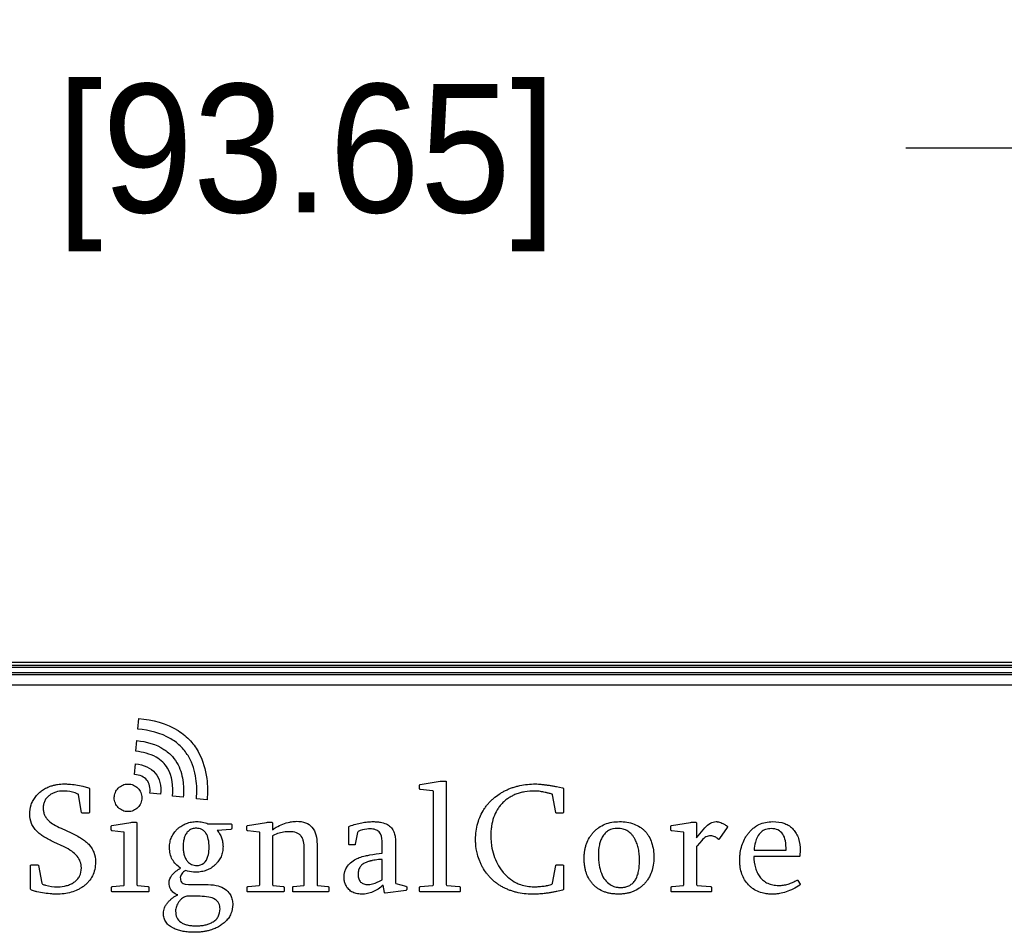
# Model space of a CAD drawing. Header units: inches. Extents: x 0 to 22, y 0 to 17.
# Tile 16 of 106: x 8.9 to 9.9, y 7.1 to 8. Entities that reach past the tile are written whole.
import ezdxf

# ---------------------------------------------------------------- set-up
doc = ezdxf.new("R2010")
doc.units = ezdxf.units.IN
doc.header["$LTSCALE"] = 1.21
doc.header["$MEASUREMENT"] = 0
doc.layers.get('0').update_dxf_attribs({"linetype": 'CONTINUOUS'})
doc.layers.add('LAYER_1', color=7, linetype='CONTINUOUS')
doc.styles.get("Standard").update_dxf_attribs({"font": 'txt', "width": 0.95})
doc.dimstyles.new('DIMSTYLE_1', dxfattribs={"dimtxt": 0.125, "dimasz": 0.1875, "dimexe": 0.125, "dimexo": 0.0625, "dimgap": 0.0625, "dimtad": 0, "dimtih": 1, "dimtoh": 1, "dimdec": 3, "dimzin": 4, "dimdsep": 46, "dimtxsty": 'STANDARD', "dimblk": '_FILLED', "dimblk1": '_FILLED', "dimblk2": '_FILLED', "dimcen": 0.09, "dimadec": 3, "dimazin": 1, "dimtp": 0.001, "dimtm": 0.001, "dimtfac": 1, "dimtdec": 3, "dimtofl": 0, "dimtmove": 0, "dimatfit": 3, "dimldrblk": '_FILLED', "dimfxl": 1, "dimtolj": 1, "dimtzin": 4, "dimarcsym": 0})

# ---------------------------------------------------------------- blocks, each defined once
blk = doc.blocks.new('_FILLED')
at = {"color": 0, "linetype": 'BYBLOCK'}
blk.add_solid([(0, 0), (-1, 0.1667), (-1, -0.1667)], dxfattribs=at)
blk = doc.blocks.new('*D6')
at = {"color": 2, "linetype": 'CONTINUOUS'}
for p, q in [((7.0868, 7.28642), (7.0868, 8.01892)), ((10.7738, 7.28642), (10.7738, 8.01892)), ((7.0868, 7.89392), (8.0928, 7.89392)), ((10.7738, 7.89392), (9.7678, 7.89392))]:
    blk.add_line(p, q, dxfattribs=at)
at = {"color": 2, "linetype": 'CONTINUOUS', "xscale": 0.1875, "yscale": 0.1875, "zscale": 0.1875, "rotation": 180}
blk.add_blockref('_FILLED', (7.0868, 7.89392), dxfattribs=at)
at = {"color": 2, "linetype": 'CONTINUOUS', "xscale": 0.1875, "yscale": 0.1875, "zscale": 0.1875}
blk.add_blockref('_FILLED', (10.7738, 7.89392), dxfattribs=at)
at = {"color": 2, "linetype": 'CONTINUOUS', "insert": (8.9303, 7.95642), "char_height": 0.125, "width": 1.55, "attachment_point": 2, "line_spacing_factor": 0.9}
blk.add_mtext('3.687{\\ftxt.shx;\\W1.000000;\\H0.125000; }[93.65]', dxfattribs=at)

msp = doc.modelspace()

# ---------------------------------------------------------------- linework, layer by layer
at = {"color": 7, "linetype": 'CONTINUOUS'}
for p, q in [((7.0868, 7.39092), (10.7738, 7.39092)), ((7.0898, 7.39392), (10.7708, 7.39392)), ((7.0918, 7.38892), (10.7688, 7.38892)), ((7.0868, 7.38392), (10.7738, 7.38392)), ((10.7638, 7.38142), (7.0968, 7.38142)), ((10.7488, 7.37142), (7.1118, 7.37142))]:
    msp.add_line(p, q, dxfattribs=at)
at = {"layer": 'LAYER_1', "color": 7, "linetype": 'CONTINUOUS'}
for p, q in [((10.7488, 7.37142), (7.1118, 7.37142)), ((9.02057, 7.32875), (9.02154, 7.33918)), ((9.01867, 7.30717), (9.01973, 7.31759)), ((9.01737, 7.28463), (9.01837, 7.29498)), ((8.96721, 7.2733), (8.97277, 7.27178)), ((8.9735, 7.27101), (8.9735, 7.24787)), ((9.29482, 7.27071), (9.29482, 7.27422)), ((9.29539, 7.27496), (9.31473, 7.27801)), ((9.31473, 7.27801), (9.31544, 7.27817)), ((9.31544, 7.27817), (9.31994, 7.27817)), ((9.32067, 7.27741), (9.32067, 7.17749)), ((9.42785, 7.27289), (9.43379, 7.27178)), ((9.43468, 7.27101), (9.43468, 7.24787)), ((8.96599, 7.24773), (8.96295, 7.26491)), ((9.04278, 7.26549), (9.03237, 7.26648)), ((9.06476, 7.26263), (9.05434, 7.2637)), ((9.08801, 7.26006), (9.07762, 7.26095)), ((9.30743, 7.2687), (9.29558, 7.26996)), ((9.30822, 7.17749), (9.30822, 7.26796)), ((9.42723, 7.24773), (9.42411, 7.26491)), ((8.97277, 7.24711), (8.96678, 7.24711)), ((9.42736, 7.24729), (9.42723, 7.24773)), ((9.42801, 7.24711), (9.42736, 7.24729)), ((9.43379, 7.24711), (9.42801, 7.24711)), ((8.94597, 7.23229), (8.95587, 7.22773)), ((8.99482, 7.23066), (8.99482, 7.23416)), ((8.99542, 7.23489), (9.01381, 7.23798)), ((9.01381, 7.23798), (9.01471, 7.23813)), ((9.01471, 7.23813), (9.01902, 7.23813)), ((9.01978, 7.23736), (9.01978, 7.17749)), ((9.0889, 7.23661), (9.1112, 7.23661)), ((9.11193, 7.23587), (9.11193, 7.23196)), ((9.12674, 7.23066), (9.12674, 7.23416)), ((9.12731, 7.23489), (9.14566, 7.23798)), ((9.14566, 7.23798), (9.14664, 7.23813)), ((9.14664, 7.23813), (9.15093, 7.23813)), ((9.15166, 7.23736), (9.15166, 7.23075)), ((9.22597, 7.21676), (9.22597, 7.2337)), ((9.53923, 7.23066), (9.53923, 7.23416)), ((9.53991, 7.23489), (9.55817, 7.23798)), ((9.55817, 7.23798), (9.55914, 7.23813)), ((9.55914, 7.23813), (9.56346, 7.23813)), ((9.56413, 7.23736), (9.56413, 7.22317)), ((9.56413, 7.22317), (9.57233, 7.23264)), ((9.59411, 7.23295), (9.58662, 7.22221)), ((9.00665, 7.22861), (8.99558, 7.2299)), ((9.00738, 7.17749), (9.00738, 7.22789)), ((9.1112, 7.23124), (9.09772, 7.23022)), ((9.13853, 7.22861), (9.12756, 7.2299)), ((9.13927, 7.17749), (9.13927, 7.22789)), ((9.1524, 7.22542), (9.15166, 7.2248)), ((9.15166, 7.2248), (9.15166, 7.17749)), ((9.23439, 7.22804), (9.23221, 7.21676)), ((9.55109, 7.22861), (9.54005, 7.2299)), ((9.55174, 7.17749), (9.55174, 7.22789)), ((8.94901, 7.21415), (8.93894, 7.21886)), ((9.19495, 7.21691), (9.19495, 7.17749)), ((9.23146, 7.21612), (9.22668, 7.21612)), ((9.25832, 7.20802), (9.25832, 7.21983)), ((9.27118, 7.22087), (9.27118, 7.17963)), ((9.56413, 7.21368), (9.56413, 7.17749)), ((9.56921, 7.22057), (9.56476, 7.21535)), ((9.1825, 7.17749), (9.1825, 7.21244)), ((9.66393, 7.20493), (9.61991, 7.20493)), ((9.6201, 7.2109), (9.65124, 7.2109)), ((9.66502, 7.21065), (9.66472, 7.20573)), ((8.91632, 7.17296), (8.91632, 7.19596)), ((8.91705, 7.1967), (8.92335, 7.1967)), ((8.92408, 7.1961), (8.92717, 7.17887)), ((9.25832, 7.18263), (9.25832, 7.20207)), ((9.42411, 7.17887), (9.42723, 7.1961)), ((9.42723, 7.1961), (9.42736, 7.19648)), ((9.42736, 7.19648), (9.42801, 7.1967)), ((9.42801, 7.1967), (9.43379, 7.1967)), ((9.43468, 7.19596), (9.43468, 7.17296)), ((8.92717, 7.17887), (8.92747, 7.17851)), ((8.92747, 7.17851), (8.92779, 7.17803)), ((8.99515, 7.1711), (8.99515, 7.17486)), ((8.99596, 7.17565), (9.00665, 7.1767)), ((9.02051, 7.1767), (9.03044, 7.17565)), ((9.03126, 7.17486), (9.03126, 7.1711)), ((9.06658, 7.17798), (9.07005, 7.17775)), ((9.07005, 7.17775), (9.08193, 7.17775)), ((9.12707, 7.1711), (9.12707, 7.17486)), ((9.12785, 7.17565), (9.13853, 7.1767)), ((9.1524, 7.1767), (9.16202, 7.17565)), ((9.16288, 7.17486), (9.16288, 7.1711)), ((9.17137, 7.1711), (9.17137, 7.17486)), ((9.17215, 7.17565), (9.18182, 7.1767)), ((9.19563, 7.1767), (9.20559, 7.17565)), ((9.20633, 7.17486), (9.20633, 7.1711)), ((9.25165, 7.17901), (9.2576, 7.18175)), ((9.26064, 7.16992), (9.2593, 7.17704)), ((9.27176, 7.17871), (9.28136, 7.17598)), ((9.28136, 7.17598), (9.28222, 7.17521)), ((9.28222, 7.17521), (9.28222, 7.17265)), ((9.29482, 7.1711), (9.29482, 7.17486)), ((9.29558, 7.17565), (9.30743, 7.1767)), ((9.3213, 7.1767), (9.33348, 7.17565)), ((9.33418, 7.17486), (9.33418, 7.1711)), ((9.53956, 7.1711), (9.53956, 7.17486)), ((9.5404, 7.17565), (9.55109, 7.1767)), ((9.56495, 7.1767), (9.57791, 7.17565)), ((9.57867, 7.17486), (9.57867, 7.1711)), ((9.66193, 7.1819), (9.66247, 7.18209)), ((9.66247, 7.18209), (9.66288, 7.1816)), ((9.66288, 7.1816), (9.66502, 7.17787)), ((9.03044, 7.17033), (8.99596, 7.17033)), ((9.0812, 7.16612), (9.06837, 7.16612)), ((9.16202, 7.17033), (9.12785, 7.17033)), ((9.20559, 7.17033), (9.17215, 7.17033)), ((9.28153, 7.17189), (9.26132, 7.16915)), ((9.33348, 7.17033), (9.29558, 7.17033)), ((9.57791, 7.17033), (9.5404, 7.17033)), ((9.11266, 7.16151), (9.11299, 7.15822))]:
    msp.add_line(p, q, dxfattribs=at)
msp.add_arc((9.66021, 7.20796), 0.04023, 164.49464, 175.80733, dxfattribs=at)
for points, knots in [([(9.02154, 7.33918), (9.03488, 7.33795), (9.05394, 7.33318), (9.07214, 7.31804), (9.08287, 7.30258), (9.08847, 7.28256), (9.0886, 7.26694), (9.08801, 7.26006)], [0, 0, 0, 0, 0.344087, 0.478644, 0.600988, 0.822652, 1, 1, 1, 1]), ([(9.07762, 7.26095), (9.07818, 7.26748), (9.07809, 7.28154), (9.07272, 7.29916), (9.06315, 7.31189), (9.04753, 7.32397), (9.03168, 7.32773), (9.02057, 7.32875)], [0, 0, 0, 0, 0.196045, 0.416838, 0.535854, 0.6666, 1, 1, 1, 1]), ([(9.01973, 7.31759), (9.02889, 7.31663), (9.04195, 7.31318), (9.05435, 7.30261), (9.06159, 7.29189), (9.06528, 7.27808), (9.06524, 7.26734), (9.06476, 7.26263)], [0, 0, 0, 0, 0.344138, 0.478755, 0.60115, 0.822815, 1, 1, 1, 1]), ([(9.05434, 7.2637), (9.05527, 7.27286), (9.05403, 7.28574), (9.0449, 7.29706), (9.0351, 7.30419), (9.02545, 7.30646), (9.01867, 7.30717)], [0, 0, 0, 0, 0.434393, 0.550761, 0.678134, 1, 1, 1, 1]), ([(9.01837, 7.29498), (9.0222, 7.2946), (9.02939, 7.29295), (9.03816, 7.28645), (9.0429, 7.27664), (9.04315, 7.2693), (9.04278, 7.26549)], [0, 0, 0, 0, 0.267855, 0.501094, 0.733725, 1, 1, 1, 1]), ([(9.03237, 7.26648), (9.03261, 7.2689), (9.03259, 7.27343), (9.02983, 7.27959), (9.02428, 7.28346), (9.01981, 7.28438), (9.01737, 7.28463)], [0, 0, 0, 0, 0.271836, 0.498007, 0.725369, 1, 1, 1, 1]), ([(8.91542, 7.24611), (8.91542, 7.24917), (8.91614, 7.25381), (8.91865, 7.25942), (8.9212, 7.26326), (8.92434, 7.26663), (8.92793, 7.2695), (8.93198, 7.27183), (8.93587, 7.2734), (8.93944, 7.27438), (8.94362, 7.2752), (8.94685, 7.27544), (8.94901, 7.27544)], [0, 0, 0, 0, 0.185204, 0.276261, 0.369751, 0.46183, 0.553254, 0.646232, 0.742863, 0.805833, 0.869494, 1, 1, 1, 1]), ([(8.94901, 7.27544), (8.9505, 7.27544), (8.95662, 7.27525), (8.9627, 7.27432), (8.96721, 7.2733)], [0, 0, 0, 0, 0.244084, 1, 1, 1, 1]), ([(8.97277, 7.27178), (8.97288, 7.27175), (8.97324, 7.27166), (8.9735, 7.27127), (8.9735, 7.27101)], [0, 0, 0, 0, 0.304853, 1, 1, 1, 1]), ([(8.99771, 7.26249), (8.99774, 7.26322), (8.99793, 7.26482), (8.99892, 7.268), (9.0014, 7.27167), (9.00506, 7.27414), (9.00841, 7.27518), (9.01111, 7.27545), (9.0138, 7.27518), (9.01718, 7.27414), (9.02085, 7.27167), (9.02333, 7.26801), (9.02438, 7.26464), (9.02456, 7.26286), (9.02456, 7.26195)], [0, 0, 0, 0, 0.052419, 0.116017, 0.240095, 0.364083, 0.427553, 0.492874, 0.558625, 0.622405, 0.746715, 0.870873, 0.934476, 1, 1, 1, 1]), ([(9.29482, 7.27422), (9.29486, 7.27433), (9.29497, 7.2746), (9.29519, 7.27496), (9.29539, 7.27496)], [0, 0, 0, 0, 0.362152, 1, 1, 1, 1]), ([(9.29558, 7.26996), (9.29538, 7.26996), (9.29493, 7.27006), (9.29482, 7.27051), (9.29482, 7.27071)], [0, 0, 0, 0, 0.49907, 1, 1, 1, 1]), ([(9.31994, 7.27817), (9.32013, 7.27817), (9.32056, 7.27805), (9.32067, 7.27761), (9.32067, 7.27741)], [0, 0, 0, 0, 0.479807, 1, 1, 1, 1]), ([(9.34918, 7.22145), (9.34918, 7.2268), (9.35022, 7.23471), (9.35376, 7.24436), (9.35666, 7.24975), (9.35942, 7.25367), (9.36165, 7.25643), (9.36407, 7.25902), (9.36754, 7.26217), (9.37128, 7.26502), (9.37528, 7.26746), (9.37838, 7.26916), (9.38167, 7.27059), (9.38507, 7.27187), (9.38861, 7.27296), (9.3935, 7.27415), (9.39977, 7.27519), (9.40487, 7.27544), (9.40742, 7.27544)], [0, 0, 0, 0, 0.180583, 0.264444, 0.345785, 0.38607, 0.425926, 0.465583, 0.505299, 0.58412, 0.623673, 0.66332, 0.703356, 0.744285, 0.785965, 0.828267, 0.913832, 1, 1, 1, 1]), ([(9.40742, 7.27544), (9.40841, 7.27544), (9.40995, 7.27539), (9.41204, 7.27523), (9.41372, 7.27501), (9.41546, 7.27484), (9.41783, 7.27454), (9.42079, 7.27412), (9.42433, 7.27353), (9.42667, 7.27311), (9.42785, 7.27289)], [0, 0, 0, 0, 0.144221, 0.223211, 0.304944, 0.391555, 0.477557, 0.652759, 0.826172, 1, 1, 1, 1]), ([(9.43379, 7.27178), (9.43392, 7.27176), (9.43432, 7.27167), (9.43468, 7.27129), (9.43468, 7.27101)], [0, 0, 0, 0, 0.330047, 1, 1, 1, 1]), ([(8.94811, 7.26853), (8.94565, 7.26853), (8.94198, 7.26808), (8.93808, 7.2665), (8.93608, 7.26536), (8.93463, 7.26434), (8.93324, 7.26319), (8.93159, 7.26148), (8.92996, 7.25904), (8.92901, 7.25627), (8.92864, 7.25392), (8.92855, 7.25208), (8.92863, 7.25026), (8.92897, 7.24794), (8.92982, 7.24516), (8.93156, 7.24211), (8.93313, 7.24034), (8.93401, 7.23952)], [0, 0, 0, 0, 0.173604, 0.2548, 0.295032, 0.335434, 0.379413, 0.421546, 0.502502, 0.583574, 0.625832, 0.669954, 0.712707, 0.754125, 0.834611, 0.915302, 1, 1, 1, 1]), ([(8.96227, 7.26564), (8.959, 7.26711), (8.95419, 7.26832), (8.94936, 7.26853), (8.94811, 7.26853)], [0, 0, 0, 0, 0.742108, 1, 1, 1, 1]), ([(8.96295, 7.26491), (8.96295, 7.26514), (8.96267, 7.26544), (8.96237, 7.26559), (8.96227, 7.26564)], [0, 0, 0, 0, 0.677869, 1, 1, 1, 1]), ([(9.02456, 7.26195), (9.02456, 7.26104), (9.02438, 7.25926), (9.02333, 7.25589), (9.02085, 7.25222), (9.01718, 7.24973), (9.01381, 7.24868), (9.01111, 7.2484), (9.00841, 7.24868), (9.00506, 7.24973), (9.0014, 7.25222), (8.99893, 7.2559), (8.99788, 7.25926), (8.99768, 7.26123), (8.9977, 7.26231), (8.99771, 7.26249)], [0, 0, 0, 0, 0.063645, 0.125583, 0.246745, 0.368026, 0.430165, 0.494179, 0.557775, 0.619613, 0.740581, 0.861665, 0.923598, 0.987243, 1, 1, 1, 1]), ([(9.30822, 7.26796), (9.30822, 7.26816), (9.30811, 7.26862), (9.30764, 7.2687), (9.30743, 7.2687)], [0, 0, 0, 0, 0.486729, 1, 1, 1, 1]), ([(9.40672, 7.26853), (9.40347, 7.26853), (9.39871, 7.26819), (9.39265, 7.26686), (9.3885, 7.26554), (9.38469, 7.26376), (9.38116, 7.26171), (9.37796, 7.25933), (9.37511, 7.25657), (9.3725, 7.25358), (9.36948, 7.24908), (9.36776, 7.24535), (9.36681, 7.24277)], [0, 0, 0, 0, 0.191149, 0.279494, 0.364788, 0.447148, 0.526822, 0.60463, 0.681548, 0.759787, 0.83817, 1, 1, 1, 1]), ([(9.42351, 7.26564), (9.42298, 7.26575), (9.42184, 7.26602), (9.42033, 7.26634), (9.419, 7.2667), (9.41754, 7.26706), (9.41572, 7.26751), (9.41346, 7.26791), (9.41047, 7.26842), (9.40819, 7.26853), (9.40672, 7.26853)], [0, 0, 0, 0, 0.095205, 0.205139, 0.271378, 0.337126, 0.468401, 0.601292, 0.740722, 1, 1, 1, 1]), ([(9.42411, 7.26491), (9.42411, 7.26513), (9.42387, 7.26543), (9.4236, 7.26559), (9.42351, 7.26564)], [0, 0, 0, 0, 0.691208, 1, 1, 1, 1]), ([(8.93894, 7.21886), (8.93563, 7.22039), (8.93101, 7.22279), (8.92564, 7.22651), (8.92224, 7.22946), (8.91932, 7.23291), (8.9163, 7.23837), (8.91542, 7.24305), (8.91542, 7.24611)], [0, 0, 0, 0, 0.286656, 0.406783, 0.512735, 0.639181, 0.759603, 1, 1, 1, 1]), ([(8.96678, 7.24711), (8.96657, 7.24711), (8.96615, 7.24716), (8.96599, 7.24757), (8.96599, 7.24773)], [0, 0, 0, 0, 0.548681, 1, 1, 1, 1]), ([(8.9735, 7.24787), (8.9735, 7.24767), (8.97341, 7.24722), (8.97296, 7.24711), (8.97277, 7.24711)], [0, 0, 0, 0, 0.506358, 1, 1, 1, 1]), ([(9.36681, 7.24277), (9.36586, 7.24003), (9.36482, 7.23572), (9.36415, 7.22978), (9.36399, 7.22504), (9.36416, 7.22018), (9.36485, 7.21375), (9.36597, 7.20903), (9.367, 7.20601)], [0, 0, 0, 0, 0.232712, 0.354175, 0.480186, 0.613295, 0.743872, 1, 1, 1, 1]), ([(9.43468, 7.24787), (9.43468, 7.24767), (9.43452, 7.24718), (9.43402, 7.24711), (9.43379, 7.24711)], [0, 0, 0, 0, 0.466485, 1, 1, 1, 1]), ([(8.93401, 7.23952), (8.93546, 7.23816), (8.93935, 7.2355), (8.94353, 7.2334), (8.94597, 7.23229)], [0, 0, 0, 0, 0.426026, 1, 1, 1, 1]), ([(8.99482, 7.23416), (8.99482, 7.23435), (8.99487, 7.23475), (8.99526, 7.23489), (8.99542, 7.23489)], [0, 0, 0, 0, 0.54781, 1, 1, 1, 1]), ([(9.01902, 7.23813), (9.01922, 7.23813), (9.01968, 7.23802), (9.01978, 7.23756), (9.01978, 7.23736)], [0, 0, 0, 0, 0.503596, 1, 1, 1, 1]), ([(9.06226, 7.19362), (9.06055, 7.1947), (9.05742, 7.19715), (9.0539, 7.20193), (9.05222, 7.20654), (9.05157, 7.21051), (9.05142, 7.2135), (9.05154, 7.21632), (9.05203, 7.21971), (9.05326, 7.22373), (9.05535, 7.22736), (9.05748, 7.22997), (9.0593, 7.23179), (9.06128, 7.23343), (9.06405, 7.23532), (9.06782, 7.23718), (9.07191, 7.23827), (9.07533, 7.2387), (9.07806, 7.23881), (9.08084, 7.23869), (9.08454, 7.23815), (9.08721, 7.23733), (9.0889, 7.23661)], [0, 0, 0, 0, 0.080196, 0.155647, 0.231975, 0.272266, 0.314714, 0.350046, 0.384157, 0.449988, 0.515264, 0.5487, 0.583118, 0.617057, 0.650327, 0.715956, 0.782499, 0.816893, 0.85238, 0.890328, 0.927207, 1, 1, 1, 1]), ([(9.08996, 7.21357), (9.08996, 7.21631), (9.08964, 7.22117), (9.08768, 7.22673), (9.08515, 7.22972), (9.08291, 7.23124), (9.08076, 7.23196), (9.07889, 7.23224), (9.07721, 7.23232), (9.07537, 7.2322), (9.07345, 7.23176), (9.0717, 7.23102), (9.06958, 7.22962), (9.06786, 7.22757), (9.06657, 7.2251), (9.06581, 7.2231), (9.06532, 7.22104), (9.06498, 7.21899), (9.06477, 7.21678), (9.06473, 7.21524), (9.06473, 7.21445)], [0, 0, 0, 0, 0.163966, 0.289672, 0.343576, 0.395538, 0.449263, 0.477912, 0.508201, 0.549535, 0.588256, 0.625422, 0.662231, 0.739345, 0.782061, 0.828585, 0.867084, 0.908346, 0.952587, 1, 1, 1, 1]), ([(9.1112, 7.23661), (9.11139, 7.23661), (9.11184, 7.23651), (9.11193, 7.23606), (9.11193, 7.23587)], [0, 0, 0, 0, 0.498175, 1, 1, 1, 1]), ([(9.12674, 7.23416), (9.12674, 7.23435), (9.12677, 7.23475), (9.12716, 7.23489), (9.12731, 7.23489)], [0, 0, 0, 0, 0.552911, 1, 1, 1, 1]), ([(9.15093, 7.23813), (9.15112, 7.23813), (9.15157, 7.23801), (9.15166, 7.23756), (9.15166, 7.23736)], [0, 0, 0, 0, 0.494687, 1, 1, 1, 1]), ([(9.15166, 7.23075), (9.15281, 7.23167), (9.15791, 7.23524), (9.1639, 7.23741), (9.16853, 7.23838)], [0, 0, 0, 0, 0.237398, 1, 1, 1, 1]), ([(9.16853, 7.23838), (9.16905, 7.2385), (9.17126, 7.23894), (9.17352, 7.23907), (9.17523, 7.23907)], [0, 0, 0, 0, 0.237856, 1, 1, 1, 1]), ([(9.17523, 7.23907), (9.17814, 7.23907), (9.18364, 7.23846), (9.19342, 7.23205), (9.19495, 7.22269), (9.19495, 7.21691)], [0, 0, 0, 0, 0.260572, 0.482396, 1, 1, 1, 1]), ([(9.22597, 7.2337), (9.22597, 7.23393), (9.22625, 7.23426), (9.22657, 7.23439), (9.22668, 7.23443)], [0, 0, 0, 0, 0.666459, 1, 1, 1, 1]), ([(9.22668, 7.23443), (9.22864, 7.23513), (9.23253, 7.23638), (9.23836, 7.23775), (9.24313, 7.23845), (9.24685, 7.23872), (9.24991, 7.2388), (9.25316, 7.23869), (9.25743, 7.23815), (9.2621, 7.23683), (9.26597, 7.23434), (9.26821, 7.23178), (9.26944, 7.22979), (9.27023, 7.22772), (9.27098, 7.22483), (9.27118, 7.22248), (9.27118, 7.22087)], [0, 0, 0, 0, 0.113036, 0.220543, 0.323397, 0.373398, 0.422618, 0.488546, 0.548924, 0.655235, 0.748355, 0.793111, 0.838391, 0.873892, 0.912515, 1, 1, 1, 1]), ([(9.45488, 7.20422), (9.4549, 7.20508), (9.455, 7.20717), (9.45538, 7.21043), (9.45609, 7.21394), (9.4574, 7.21832), (9.45931, 7.22241), (9.46181, 7.2261), (9.46396, 7.22868), (9.46642, 7.23101), (9.46999, 7.23377), (9.47504, 7.23648), (9.48189, 7.2384), (9.48673, 7.23877), (9.48924, 7.23877)], [0, 0, 0, 0, 0.047155, 0.114921, 0.180163, 0.243377, 0.365798, 0.426373, 0.48731, 0.550283, 0.61206, 0.734881, 0.862218, 1, 1, 1, 1]), ([(9.48728, 7.23212), (9.48431, 7.23212), (9.47973, 7.23121), (9.47503, 7.2275), (9.47251, 7.22403), (9.4707, 7.22016), (9.46907, 7.21437), (9.46873, 7.20966), (9.46873, 7.20641)], [0, 0, 0, 0, 0.250076, 0.368936, 0.496352, 0.607396, 0.726589, 1, 1, 1, 1]), ([(9.49734, 7.22948), (9.49591, 7.23037), (9.49263, 7.23175), (9.4891, 7.23212), (9.48728, 7.23212)], [0, 0, 0, 0, 0.480909, 1, 1, 1, 1]), ([(9.48924, 7.23877), (9.49404, 7.23877), (9.50116, 7.23782), (9.5084, 7.23419), (9.51186, 7.2316), (9.5142, 7.22943), (9.5162, 7.22697), (9.51853, 7.22341), (9.5218, 7.21596), (9.52263, 7.20882), (9.52263, 7.20395)], [0, 0, 0, 0, 0.263492, 0.382384, 0.440959, 0.499904, 0.557076, 0.614553, 0.732975, 1, 1, 1, 1]), ([(9.53923, 7.23416), (9.53923, 7.23435), (9.5393, 7.23479), (9.53973, 7.23489), (9.53991, 7.23489)], [0, 0, 0, 0, 0.516364, 1, 1, 1, 1]), ([(9.56346, 7.23813), (9.56371, 7.23813), (9.5641, 7.23784), (9.56413, 7.23747), (9.56413, 7.23736)], [0, 0, 0, 0, 0.698959, 1, 1, 1, 1]), ([(9.57233, 7.23264), (9.57382, 7.23444), (9.57698, 7.23746), (9.58126, 7.23877), (9.58318, 7.23877)], [0, 0, 0, 0, 0.55045, 1, 1, 1, 1]), ([(9.58318, 7.23877), (9.58359, 7.23877), (9.58554, 7.23861), (9.58742, 7.23794), (9.58885, 7.23736)], [0, 0, 0, 0, 0.210798, 1, 1, 1, 1]), ([(9.58885, 7.23736), (9.58988, 7.23694), (9.59131, 7.23625), (9.5928, 7.23524), (9.5935, 7.23469), (9.59386, 7.23433), (9.59421, 7.23406), (9.59428, 7.23382), (9.5943, 7.2337)], [0, 0, 0, 0, 0.499583, 0.710694, 0.806899, 0.897045, 0.94156, 1, 1, 1, 1]), ([(9.66453, 7.17687), (9.66244, 7.17547), (9.65822, 7.173), (9.65158, 7.17024), (9.64595, 7.16886), (9.64145, 7.16832), (9.638, 7.16818), (9.63452, 7.16831), (9.63003, 7.16886), (9.6248, 7.17025), (9.62009, 7.17268), (9.61681, 7.17519), (9.61387, 7.17803), (9.61075, 7.18214), (9.6081, 7.18787), (9.60683, 7.19315), (9.60632, 7.19769), (9.60619, 7.20133), (9.60632, 7.20502), (9.60681, 7.20979), (9.60806, 7.21545), (9.61022, 7.22071), (9.61246, 7.22455), (9.61444, 7.22733), (9.61669, 7.22994), (9.61937, 7.23245), (9.62139, 7.2339), (9.62253, 7.2346)], [0, 0, 0, 0, 0.063431, 0.12327, 0.180818, 0.209207, 0.237577, 0.267988, 0.297014, 0.351711, 0.403783, 0.429644, 0.455796, 0.506823, 0.558905, 0.614065, 0.643371, 0.674052, 0.705889, 0.736598, 0.795254, 0.851577, 0.879432, 0.907367, 0.937457, 0.966416, 1, 1, 1, 1]), ([(9.62253, 7.2346), (9.62329, 7.23507), (9.62603, 7.23657), (9.63129, 7.23834), (9.63592, 7.23877), (9.6383, 7.23877)], [0, 0, 0, 0, 0.161307, 0.567244, 1, 1, 1, 1]), ([(9.6383, 7.23877), (9.64223, 7.23877), (9.64801, 7.23807), (9.65462, 7.23476), (9.65845, 7.23137), (9.66144, 7.22723), (9.66437, 7.22041), (9.66502, 7.21462), (9.66502, 7.21065)], [0, 0, 0, 0, 0.267461, 0.384644, 0.498648, 0.611828, 0.730219, 1, 1, 1, 1]), ([(8.95587, 7.22773), (8.95933, 7.22613), (8.96413, 7.22365), (8.96913, 7.22016), (8.97138, 7.21827), (8.97294, 7.21678), (8.97439, 7.21509), (8.97619, 7.21255), (8.97868, 7.20759), (8.97944, 7.20276), (8.97944, 7.19956)], [0, 0, 0, 0, 0.291776, 0.412093, 0.466286, 0.516742, 0.577285, 0.636755, 0.754498, 1, 1, 1, 1]), ([(8.99558, 7.2299), (8.99538, 7.2299), (8.99493, 7.23001), (8.99482, 7.23046), (8.99482, 7.23066)], [0, 0, 0, 0, 0.505376, 1, 1, 1, 1]), ([(9.00738, 7.22789), (9.00738, 7.22808), (9.00729, 7.22852), (9.00684, 7.22861), (9.00665, 7.22861)], [0, 0, 0, 0, 0.498121, 1, 1, 1, 1]), ([(9.09772, 7.23022), (9.09866, 7.22917), (9.10034, 7.22691), (9.10218, 7.22308), (9.10308, 7.21962), (9.10344, 7.21671), (9.10353, 7.21434), (9.10342, 7.21186), (9.10295, 7.20855), (9.10176, 7.20462), (9.09972, 7.20107), (9.09765, 7.19851), (9.09586, 7.19671), (9.09392, 7.19505), (9.09119, 7.19313), (9.08746, 7.19126), (9.08256, 7.18993), (9.07914, 7.18966), (9.0774, 7.18966)], [0, 0, 0, 0, 0.073835, 0.146749, 0.22126, 0.259914, 0.299846, 0.345512, 0.389582, 0.474625, 0.558995, 0.602248, 0.646805, 0.691693, 0.735544, 0.821684, 0.908735, 1, 1, 1, 1]), ([(9.11193, 7.23196), (9.11193, 7.23178), (9.11181, 7.23137), (9.11139, 7.23126), (9.1112, 7.23124)], [0, 0, 0, 0, 0.474919, 1, 1, 1, 1]), ([(9.12756, 7.2299), (9.12734, 7.2299), (9.12687, 7.22999), (9.12674, 7.23046), (9.12674, 7.23066)], [0, 0, 0, 0, 0.517235, 1, 1, 1, 1]), ([(9.13927, 7.22789), (9.13927, 7.22808), (9.13917, 7.22853), (9.13872, 7.22861), (9.13853, 7.22861)], [0, 0, 0, 0, 0.493504, 1, 1, 1, 1]), ([(9.16829, 7.22895), (9.16683, 7.22895), (9.16138, 7.2287), (9.15596, 7.22724), (9.1524, 7.22542)], [0, 0, 0, 0, 0.268151, 1, 1, 1, 1]), ([(9.1825, 7.21244), (9.1825, 7.21484), (9.18229, 7.21823), (9.18104, 7.22226), (9.17996, 7.22428), (9.17876, 7.22558), (9.1773, 7.2268), (9.17395, 7.22856), (9.17059, 7.22895), (9.16829, 7.22895)], [0, 0, 0, 0, 0.284888, 0.399582, 0.500192, 0.554909, 0.610031, 0.725295, 1, 1, 1, 1]), ([(9.23509, 7.22927), (9.23501, 7.22921), (9.23468, 7.22886), (9.2345, 7.2284), (9.23439, 7.22804)], [0, 0, 0, 0, 0.211353, 1, 1, 1, 1]), ([(9.2467, 7.23169), (9.24562, 7.23169), (9.24166, 7.23152), (9.23769, 7.23055), (9.23509, 7.22927)], [0, 0, 0, 0, 0.270061, 1, 1, 1, 1]), ([(9.25832, 7.21983), (9.25832, 7.22295), (9.25724, 7.22811), (9.25158, 7.23137), (9.24841, 7.23169), (9.2467, 7.23169)], [0, 0, 0, 0, 0.499124, 0.726479, 1, 1, 1, 1]), ([(9.48018, 7.17749), (9.48089, 7.17703), (9.48239, 7.17621), (9.48485, 7.17534), (9.48704, 7.17492), (9.48887, 7.17475), (9.49055, 7.1747), (9.49248, 7.17478), (9.4952, 7.17517), (9.49834, 7.17616), (9.50161, 7.17824), (9.50426, 7.18117), (9.50629, 7.18491), (9.5077, 7.18942), (9.50837, 7.19369), (9.50864, 7.19748), (9.5087, 7.20003), (9.50868, 7.20212), (9.50861, 7.20416), (9.50845, 7.20662), (9.50813, 7.20947), (9.50752, 7.21299), (9.50644, 7.21709), (9.50473, 7.22102), (9.50298, 7.22401), (9.5008, 7.22685), (9.4988, 7.22858), (9.49734, 7.22948)], [0, 0, 0, 0, 0.032151, 0.064786, 0.098683, 0.116338, 0.134566, 0.16267, 0.189232, 0.238839, 0.286273, 0.334752, 0.387318, 0.446397, 0.513729, 0.550892, 0.59053, 0.610578, 0.630173, 0.668042, 0.704233, 0.738854, 0.803881, 0.864416, 0.900984, 0.935394, 1, 1, 1, 1]), ([(9.54005, 7.2299), (9.53984, 7.2299), (9.53938, 7.23001), (9.53923, 7.23046), (9.53923, 7.23066)], [0, 0, 0, 0, 0.506591, 1, 1, 1, 1]), ([(9.55174, 7.22789), (9.55174, 7.22808), (9.55165, 7.22849), (9.55125, 7.22861), (9.55109, 7.22861)], [0, 0, 0, 0, 0.533816, 1, 1, 1, 1]), ([(9.58662, 7.22221), (9.58648, 7.222), (9.58625, 7.22173), (9.58584, 7.22139), (9.58558, 7.22151), (9.5854, 7.22164), (9.58522, 7.22183), (9.58494, 7.22209), (9.58445, 7.22252), (9.58373, 7.22307), (9.58283, 7.22365), (9.58162, 7.22427), (9.58001, 7.2248), (9.57787, 7.22501), (9.57559, 7.22475), (9.57241, 7.2236), (9.57037, 7.22189), (9.56921, 7.22057)], [0, 0, 0, 0, 0.037179, 0.058732, 0.066895, 0.077391, 0.092057, 0.106541, 0.134986, 0.189961, 0.242794, 0.294021, 0.393964, 0.49519, 0.614699, 0.735199, 1, 1, 1, 1]), ([(9.63689, 7.23196), (9.63504, 7.23196), (9.63147, 7.23151), (9.6249, 7.22784), (9.6224, 7.22239), (9.62145, 7.21871)], [0, 0, 0, 0, 0.251668, 0.481531, 1, 1, 1, 1]), ([(9.65124, 7.2109), (9.65134, 7.21397), (9.65114, 7.21944), (9.64869, 7.22671), (9.64349, 7.2313), (9.63911, 7.23196), (9.63689, 7.23196)], [0, 0, 0, 0, 0.318231, 0.562315, 0.770716, 1, 1, 1, 1]), ([(8.96572, 7.19377), (8.96572, 7.19579), (8.96502, 7.19993), (8.96161, 7.20557), (8.9561, 7.21042), (8.95155, 7.21295), (8.94901, 7.21415)], [0, 0, 0, 0, 0.217682, 0.441692, 0.696767, 1, 1, 1, 1]), ([(9.06473, 7.21445), (9.06473, 7.21369), (9.06477, 7.2122), (9.06502, 7.2094), (9.06565, 7.2062), (9.06699, 7.20278), (9.06879, 7.20016), (9.07078, 7.19822), (9.07371, 7.19652), (9.07629, 7.1961), (9.078, 7.1961)], [0, 0, 0, 0, 0.089995, 0.175074, 0.331619, 0.473136, 0.604739, 0.703005, 0.798503, 1, 1, 1, 1]), ([(9.0889, 7.20509), (9.08908, 7.20568), (9.08977, 7.20845), (9.08996, 7.21133), (9.08996, 7.21357)], [0, 0, 0, 0, 0.214985, 1, 1, 1, 1]), ([(9.22668, 7.21612), (9.22649, 7.21612), (9.22607, 7.21618), (9.22597, 7.21659), (9.22597, 7.21676)], [0, 0, 0, 0, 0.522238, 1, 1, 1, 1]), ([(9.23221, 7.21676), (9.23221, 7.21658), (9.23208, 7.21617), (9.23166, 7.21612), (9.23146, 7.21612)], [0, 0, 0, 0, 0.47262, 1, 1, 1, 1]), ([(9.35105, 7.20699), (9.35018, 7.21052), (9.34935, 7.21535), (9.34918, 7.22021), (9.34918, 7.22145)], [0, 0, 0, 0, 0.746497, 1, 1, 1, 1]), ([(9.078, 7.1961), (9.08036, 7.1961), (9.08565, 7.19772), (9.08809, 7.20257), (9.0889, 7.20509)], [0, 0, 0, 0, 0.472065, 1, 1, 1, 1]), ([(9.23411, 7.20293), (9.23476, 7.20324), (9.23733, 7.20436), (9.24003, 7.20519), (9.24209, 7.20553)], [0, 0, 0, 0, 0.256307, 1, 1, 1, 1]), ([(9.24209, 7.20553), (9.24354, 7.20584), (9.2489, 7.20692), (9.25434, 7.20772), (9.25832, 7.20802)], [0, 0, 0, 0, 0.270761, 1, 1, 1, 1]), ([(9.40457, 7.16823), (9.40186, 7.16823), (9.39655, 7.16852), (9.39008, 7.16961), (9.38524, 7.171), (9.38179, 7.1722), (9.37847, 7.1736), (9.37529, 7.17521), (9.37227, 7.17702), (9.36942, 7.17901), (9.36676, 7.18117), (9.36424, 7.18346), (9.36196, 7.18596), (9.35912, 7.18943), (9.35662, 7.19318), (9.35459, 7.1972), (9.35273, 7.20141), (9.35164, 7.20472), (9.35105, 7.20699)], [0, 0, 0, 0, 0.113865, 0.222658, 0.274413, 0.325315, 0.375569, 0.425414, 0.474948, 0.523194, 0.570913, 0.618851, 0.66588, 0.712745, 0.806978, 0.854029, 0.901789, 1, 1, 1, 1]), ([(9.367, 7.20601), (9.36891, 7.20031), (9.3724, 7.19347), (9.37832, 7.18683), (9.3826, 7.18298), (9.38624, 7.18062), (9.38879, 7.17931)], [0, 0, 0, 0, 0.511359, 0.633982, 0.756273, 1, 1, 1, 1]), ([(9.52263, 7.20395), (9.52263, 7.20146), (9.52229, 7.19663), (9.52059, 7.18975), (9.51816, 7.1846), (9.51565, 7.1809), (9.51349, 7.1783), (9.51104, 7.17594), (9.50748, 7.17318), (9.50349, 7.17104), (9.4992, 7.16958), (9.49577, 7.16879), (9.49217, 7.16832), (9.48841, 7.16818), (9.48461, 7.16832), (9.48093, 7.16875), (9.47747, 7.16948), (9.47322, 7.17083), (9.4693, 7.17282), (9.46586, 7.17542), (9.46355, 7.17764), (9.46147, 7.18007), (9.45907, 7.18362), (9.45725, 7.18761), (9.45602, 7.19191), (9.45535, 7.1954), (9.45495, 7.1991), (9.45485, 7.20206), (9.45487, 7.20379), (9.45488, 7.20422)], [0, 0, 0, 0, 0.067032, 0.12939, 0.189269, 0.219086, 0.249215, 0.279985, 0.310159, 0.370046, 0.400557, 0.431861, 0.464259, 0.498018, 0.532985, 0.566091, 0.597607, 0.627845, 0.68584, 0.714479, 0.743392, 0.771794, 0.800176, 0.858219, 0.888619, 0.920301, 0.953513, 0.988468, 1, 1, 1, 1]), ([(9.46873, 7.20641), (9.46873, 7.20312), (9.46909, 7.19703), (9.47115, 7.1887), (9.47476, 7.18201), (9.47828, 7.17873), (9.48018, 7.17749)], [0, 0, 0, 0, 0.30467, 0.563773, 0.78948, 1, 1, 1, 1]), ([(9.61991, 7.20493), (9.61999, 7.20118), (9.62065, 7.19572), (9.62313, 7.18917), (9.62571, 7.18495), (9.62911, 7.18133), (9.63346, 7.1786), (9.63761, 7.1773), (9.64119, 7.17678), (9.64387, 7.17667), (9.64641, 7.17676), (9.64951, 7.17709), (9.65333, 7.17791), (9.65776, 7.17956), (9.66056, 7.18106), (9.66193, 7.1819)], [0, 0, 0, 0, 0.185489, 0.267469, 0.344806, 0.428742, 0.510676, 0.595873, 0.641315, 0.68932, 0.728282, 0.766843, 0.843465, 0.920719, 1, 1, 1, 1]), ([(9.66472, 7.20573), (9.66472, 7.20552), (9.6646, 7.20506), (9.66414, 7.20493), (9.66393, 7.20493)], [0, 0, 0, 0, 0.496423, 1, 1, 1, 1]), ([(8.92335, 7.1967), (8.92346, 7.19666), (8.92375, 7.19657), (8.92408, 7.19631), (8.92408, 7.1961)], [0, 0, 0, 0, 0.363649, 1, 1, 1, 1]), ([(8.97944, 7.19956), (8.97944, 7.19713), (8.97902, 7.19243), (8.97678, 7.18584), (8.97361, 7.18113), (8.97042, 7.17789), (8.96776, 7.17576), (8.96495, 7.17393), (8.96106, 7.17186), (8.95571, 7.16988), (8.94868, 7.1685), (8.94377, 7.16823), (8.94122, 7.16823)], [0, 0, 0, 0, 0.131072, 0.252595, 0.372107, 0.433699, 0.497661, 0.555896, 0.614587, 0.735069, 0.862604, 1, 1, 1, 1]), ([(9.22131, 7.18449), (9.22131, 7.18827), (9.22351, 7.19647), (9.23041, 7.20124), (9.23411, 7.20293)], [0, 0, 0, 0, 0.481714, 1, 1, 1, 1]), ([(9.24286, 7.19914), (9.24164, 7.19873), (9.23936, 7.19765), (9.23717, 7.1954), (9.23602, 7.19327), (9.23541, 7.19147), (9.23512, 7.18984), (9.235, 7.18845), (9.23497, 7.18733), (9.235, 7.18619), (9.23515, 7.18475), (9.2355, 7.18312), (9.23626, 7.18139), (9.23773, 7.17949), (9.24064, 7.17785), (9.2433, 7.1776), (9.24474, 7.1776)], [0, 0, 0, 0, 0.124484, 0.238526, 0.296334, 0.356851, 0.421567, 0.455902, 0.491715, 0.529867, 0.565704, 0.631225, 0.690473, 0.746331, 0.860728, 1, 1, 1, 1]), ([(9.25832, 7.20207), (9.25709, 7.202), (9.2548, 7.20183), (9.2516, 7.20145), (9.24923, 7.20105), (9.24776, 7.20071), (9.24702, 7.20051), (9.24647, 7.20035), (9.24583, 7.20015), (9.24462, 7.19975), (9.2436, 7.1994), (9.24286, 7.19914)], [0, 0, 0, 0, 0.233015, 0.436885, 0.611401, 0.687658, 0.723047, 0.756619, 0.796675, 0.850128, 1, 1, 1, 1]), ([(9.43379, 7.1967), (9.43402, 7.1967), (9.43452, 7.19664), (9.43468, 7.19616), (9.43468, 7.19596)], [0, 0, 0, 0, 0.539856, 1, 1, 1, 1]), ([(8.94274, 7.1754), (8.94564, 7.1754), (8.94992, 7.17586), (8.95513, 7.17774), (8.95867, 7.17968), (8.96173, 7.18232), (8.96489, 7.18684), (8.96572, 7.19103), (8.96572, 7.19377)], [0, 0, 0, 0, 0.264306, 0.385421, 0.503012, 0.630131, 0.750616, 1, 1, 1, 1]), ([(9.05103, 7.17914), (9.05103, 7.1818), (9.05382, 7.18806), (9.05913, 7.19173), (9.06226, 7.19362)], [0, 0, 0, 0, 0.421204, 1, 1, 1, 1]), ([(9.06731, 7.19122), (9.06581, 7.19035), (9.06327, 7.1886), (9.06194, 7.18562), (9.06194, 7.18434)], [0, 0, 0, 0, 0.574946, 1, 1, 1, 1]), ([(9.06194, 7.18434), (9.06194, 7.18281), (9.06235, 7.17964), (9.06526, 7.17817), (9.06658, 7.17798)], [0, 0, 0, 0, 0.536058, 1, 1, 1, 1]), ([(9.0774, 7.18966), (9.07648, 7.18966), (9.07307, 7.18976), (9.06965, 7.19037), (9.06731, 7.19122)], [0, 0, 0, 0, 0.268928, 1, 1, 1, 1]), ([(9.2593, 7.17704), (9.25778, 7.17563), (9.25464, 7.17311), (9.24947, 7.17028), (9.24493, 7.16887), (9.24126, 7.16832), (9.23846, 7.16818), (9.23571, 7.16831), (9.23235, 7.16888), (9.22857, 7.17034), (9.22554, 7.17294), (9.22372, 7.17552), (9.22271, 7.17748), (9.22204, 7.17934), (9.22147, 7.18158), (9.22131, 7.18332), (9.22131, 7.18449)], [0, 0, 0, 0, 0.125033, 0.241575, 0.353594, 0.409352, 0.465641, 0.522237, 0.574742, 0.6708, 0.762825, 0.810607, 0.86101, 0.895291, 0.929644, 1, 1, 1, 1]), ([(8.92779, 7.17803), (8.92875, 7.17758), (8.93353, 7.17579), (8.93872, 7.1754), (8.94274, 7.1754)], [0, 0, 0, 0, 0.208474, 1, 1, 1, 1]), ([(8.99515, 7.17486), (8.99515, 7.17508), (8.99525, 7.17558), (8.99575, 7.17565), (8.99596, 7.17565)], [0, 0, 0, 0, 0.506368, 1, 1, 1, 1]), ([(9.00665, 7.1767), (9.00685, 7.1767), (9.0073, 7.17682), (9.00738, 7.17728), (9.00738, 7.17749)], [0, 0, 0, 0, 0.484823, 1, 1, 1, 1]), ([(9.01978, 7.17749), (9.01978, 7.17728), (9.01986, 7.17682), (9.02032, 7.1767), (9.02051, 7.1767)], [0, 0, 0, 0, 0.515177, 1, 1, 1, 1]), ([(9.03044, 7.17565), (9.03065, 7.17565), (9.03116, 7.17558), (9.03126, 7.17508), (9.03126, 7.17486)], [0, 0, 0, 0, 0.493632, 1, 1, 1, 1]), ([(9.05336, 7.17179), (9.05297, 7.17233), (9.05158, 7.17454), (9.05103, 7.17721), (9.05103, 7.17914)], [0, 0, 0, 0, 0.256228, 1, 1, 1, 1]), ([(9.08193, 7.17775), (9.08349, 7.17775), (9.08845, 7.17767), (9.09346, 7.1774), (9.09679, 7.1767)], [0, 0, 0, 0, 0.31413, 1, 1, 1, 1]), ([(9.09679, 7.1767), (9.09933, 7.17618), (9.10406, 7.17464), (9.10906, 7.1705), (9.11168, 7.1659), (9.11243, 7.16301), (9.11266, 7.16151)], [0, 0, 0, 0, 0.331225, 0.623304, 0.805659, 1, 1, 1, 1]), ([(9.12707, 7.17486), (9.12707, 7.17507), (9.12715, 7.17558), (9.12765, 7.17565), (9.12785, 7.17565)], [0, 0, 0, 0, 0.509984, 1, 1, 1, 1]), ([(9.13853, 7.1767), (9.13873, 7.1767), (9.13919, 7.17682), (9.13927, 7.17728), (9.13927, 7.17749)], [0, 0, 0, 0, 0.489374, 1, 1, 1, 1]), ([(9.15166, 7.17749), (9.15166, 7.17728), (9.15174, 7.17682), (9.15221, 7.1767), (9.1524, 7.1767)], [0, 0, 0, 0, 0.510626, 1, 1, 1, 1]), ([(9.16202, 7.17565), (9.16224, 7.17565), (9.16275, 7.17559), (9.16288, 7.17508), (9.16288, 7.17486)], [0, 0, 0, 0, 0.498713, 1, 1, 1, 1]), ([(9.17137, 7.17486), (9.17137, 7.17507), (9.17144, 7.17558), (9.17195, 7.17565), (9.17215, 7.17565)], [0, 0, 0, 0, 0.509984, 1, 1, 1, 1]), ([(9.18182, 7.1767), (9.182, 7.1767), (9.18243, 7.17684), (9.1825, 7.17728), (9.1825, 7.17749)], [0, 0, 0, 0, 0.465813, 1, 1, 1, 1]), ([(9.19495, 7.17749), (9.19495, 7.17728), (9.19502, 7.17684), (9.19545, 7.1767), (9.19563, 7.1767)], [0, 0, 0, 0, 0.534187, 1, 1, 1, 1]), ([(9.20559, 7.17565), (9.20578, 7.17565), (9.20626, 7.17556), (9.20633, 7.17507), (9.20633, 7.17486)], [0, 0, 0, 0, 0.473792, 1, 1, 1, 1]), ([(9.24474, 7.1776), (9.24525, 7.1776), (9.2476, 7.17774), (9.2499, 7.17838), (9.25165, 7.17901)], [0, 0, 0, 0, 0.213692, 1, 1, 1, 1]), ([(9.2576, 7.18175), (9.25771, 7.18184), (9.25799, 7.18207), (9.25832, 7.18239), (9.25832, 7.18263)], [0, 0, 0, 0, 0.363032, 1, 1, 1, 1]), ([(9.29482, 7.17486), (9.29482, 7.17507), (9.2949, 7.17556), (9.29538, 7.17565), (9.29558, 7.17565)], [0, 0, 0, 0, 0.524221, 1, 1, 1, 1]), ([(9.30743, 7.1767), (9.30764, 7.1767), (9.30813, 7.1768), (9.30822, 7.17728), (9.30822, 7.17749)], [0, 0, 0, 0, 0.502564, 1, 1, 1, 1]), ([(9.33348, 7.17565), (9.33367, 7.17565), (9.33412, 7.17551), (9.33418, 7.17506), (9.33418, 7.17486)], [0, 0, 0, 0, 0.49448, 1, 1, 1, 1]), ([(9.38879, 7.17931), (9.39009, 7.17866), (9.39558, 7.17632), (9.40162, 7.1754), (9.40612, 7.1754)], [0, 0, 0, 0, 0.244784, 1, 1, 1, 1]), ([(9.40612, 7.1754), (9.40746, 7.1754), (9.40959, 7.1755), (9.41251, 7.17572), (9.41486, 7.17597), (9.4168, 7.17625), (9.41834, 7.17651), (9.41985, 7.17674), (9.42159, 7.17724), (9.42292, 7.17774), (9.42351, 7.17803)], [0, 0, 0, 0, 0.227123, 0.362083, 0.495121, 0.628161, 0.694636, 0.760508, 0.887621, 1, 1, 1, 1]), ([(9.42351, 7.17803), (9.4236, 7.1781), (9.42386, 7.17831), (9.42411, 7.17863), (9.42411, 7.17887)], [0, 0, 0, 0, 0.313972, 1, 1, 1, 1]), ([(9.53956, 7.17486), (9.53956, 7.17508), (9.53967, 7.17559), (9.54018, 7.17565), (9.5404, 7.17565)], [0, 0, 0, 0, 0.502936, 1, 1, 1, 1]), ([(9.55109, 7.1767), (9.55125, 7.1767), (9.55166, 7.17686), (9.55174, 7.17728), (9.55174, 7.17749)], [0, 0, 0, 0, 0.450078, 1, 1, 1, 1]), ([(9.57791, 7.17565), (9.57812, 7.17565), (9.5786, 7.17553), (9.57867, 7.17506), (9.57867, 7.17486)], [0, 0, 0, 0, 0.512049, 1, 1, 1, 1]), ([(9.66502, 7.17787), (9.66507, 7.17761), (9.66497, 7.17714), (9.66464, 7.17693), (9.66453, 7.17687)], [0, 0, 0, 0, 0.688828, 1, 1, 1, 1]), ([(8.91705, 7.17223), (8.91694, 7.17227), (8.91662, 7.17239), (8.91632, 7.17272), (8.91632, 7.17296)], [0, 0, 0, 0, 0.328927, 1, 1, 1, 1]), ([(8.92251, 7.17055), (8.92202, 7.17066), (8.92018, 7.17114), (8.91835, 7.1717), (8.91705, 7.17223)], [0, 0, 0, 0, 0.262452, 1, 1, 1, 1]), ([(8.94122, 7.16823), (8.93982, 7.16823), (8.93353, 7.16846), (8.92728, 7.16949), (8.92251, 7.17055)], [0, 0, 0, 0, 0.222897, 1, 1, 1, 1]), ([(8.99596, 7.17033), (8.99575, 7.17033), (8.99529, 7.17045), (8.99515, 7.1709), (8.99515, 7.1711)], [0, 0, 0, 0, 0.523327, 1, 1, 1, 1]), ([(9.03126, 7.1711), (9.03126, 7.1709), (9.03112, 7.17045), (9.03066, 7.17033), (9.03044, 7.17033)], [0, 0, 0, 0, 0.476673, 1, 1, 1, 1]), ([(9.04547, 7.1497), (9.04547, 7.15152), (9.04616, 7.15438), (9.04779, 7.15737), (9.04902, 7.15914), (9.05007, 7.16042), (9.05115, 7.16164), (9.05259, 7.16309), (9.05524, 7.16532), (9.05783, 7.16677), (9.05963, 7.16748)], [0, 0, 0, 0, 0.228906, 0.357638, 0.426845, 0.499638, 0.566224, 0.631201, 0.757187, 1, 1, 1, 1]), ([(9.05963, 7.16748), (9.05779, 7.16797), (9.05543, 7.16931), (9.05376, 7.17127), (9.05336, 7.17179)], [0, 0, 0, 0, 0.74271, 1, 1, 1, 1]), ([(9.06837, 7.16612), (9.0669, 7.16588), (9.0647, 7.16495), (9.06263, 7.16316), (9.06149, 7.16191), (9.06068, 7.16084), (9.05991, 7.15974), (9.05903, 7.15825), (9.05784, 7.15567), (9.05738, 7.15325), (9.05738, 7.15169)], [0, 0, 0, 0, 0.229668, 0.354475, 0.421266, 0.491545, 0.561571, 0.629375, 0.758986, 1, 1, 1, 1]), ([(9.10062, 7.15389), (9.10062, 7.15572), (9.09993, 7.15946), (9.09563, 7.1637), (9.08905, 7.1658), (9.08404, 7.16612), (9.0812, 7.16612)], [0, 0, 0, 0, 0.213041, 0.418031, 0.669709, 1, 1, 1, 1]), ([(9.12785, 7.17033), (9.12764, 7.17033), (9.12718, 7.17045), (9.12707, 7.17091), (9.12707, 7.1711)], [0, 0, 0, 0, 0.520294, 1, 1, 1, 1]), ([(9.16288, 7.1711), (9.16288, 7.1709), (9.16271, 7.17045), (9.16224, 7.17033), (9.16202, 7.17033)], [0, 0, 0, 0, 0.47247, 1, 1, 1, 1]), ([(9.17215, 7.17033), (9.17194, 7.17033), (9.17148, 7.17045), (9.17137, 7.17091), (9.17137, 7.1711)], [0, 0, 0, 0, 0.520294, 1, 1, 1, 1]), ([(9.20633, 7.1711), (9.20633, 7.17091), (9.20622, 7.17047), (9.20579, 7.17033), (9.20559, 7.17033)], [0, 0, 0, 0, 0.495125, 1, 1, 1, 1]), ([(9.26132, 7.16915), (9.26113, 7.16915), (9.26071, 7.16929), (9.26064, 7.16972), (9.26064, 7.16992)], [0, 0, 0, 0, 0.481457, 1, 1, 1, 1]), ([(9.28222, 7.17265), (9.28217, 7.17252), (9.28205, 7.17221), (9.28175, 7.17189), (9.28153, 7.17189)], [0, 0, 0, 0, 0.372011, 1, 1, 1, 1]), ([(9.29558, 7.17033), (9.29538, 7.17033), (9.29494, 7.17047), (9.29482, 7.17091), (9.29482, 7.1711)], [0, 0, 0, 0, 0.506553, 1, 1, 1, 1]), ([(9.33418, 7.1711), (9.33418, 7.17091), (9.33411, 7.17047), (9.33367, 7.17033), (9.33348, 7.17033)], [0, 0, 0, 0, 0.495171, 1, 1, 1, 1]), ([(9.43379, 7.17223), (9.43292, 7.17199), (9.43108, 7.17151), (9.4282, 7.17081), (9.42503, 7.17021), (9.42154, 7.16959), (9.41844, 7.16911), (9.41581, 7.16879), (9.41374, 7.16854), (9.41158, 7.16842), (9.40852, 7.16826), (9.40617, 7.16823), (9.40457, 7.16823)], [0, 0, 0, 0, 0.091969, 0.191864, 0.301019, 0.419513, 0.550985, 0.618827, 0.688819, 0.761937, 0.837986, 1, 1, 1, 1]), ([(9.43468, 7.17296), (9.43468, 7.17288), (9.43457, 7.17247), (9.4341, 7.17232), (9.43379, 7.17223)], [0, 0, 0, 0, 0.188473, 1, 1, 1, 1]), ([(9.5404, 7.17033), (9.54018, 7.17033), (9.53971, 7.17045), (9.53956, 7.1709), (9.53956, 7.1711)], [0, 0, 0, 0, 0.526174, 1, 1, 1, 1]), ([(9.57867, 7.1711), (9.57867, 7.17091), (9.57859, 7.17045), (9.57812, 7.17033), (9.57791, 7.17033)], [0, 0, 0, 0, 0.47785, 1, 1, 1, 1]), ([(9.11299, 7.15822), (9.11299, 7.15517), (9.11215, 7.15054), (9.10918, 7.14516), (9.10623, 7.14171), (9.10279, 7.13877), (9.09894, 7.13636), (9.09464, 7.13438), (9.09047, 7.13298), (9.08655, 7.13207), (9.08301, 7.13151), (9.0793, 7.13117), (9.07584, 7.13108), (9.07271, 7.13114), (9.06916, 7.13135), (9.06498, 7.13188), (9.06031, 7.13299), (9.05654, 7.13441), (9.0536, 7.1359), (9.05079, 7.13777), (9.04794, 7.14062), (9.04586, 7.14494), (9.04547, 7.14809), (9.04547, 7.1497)], [0, 0, 0, 0, 0.100555, 0.150043, 0.201483, 0.249492, 0.298914, 0.350708, 0.405634, 0.443773, 0.483174, 0.52399, 0.56636, 0.597419, 0.627296, 0.683726, 0.736225, 0.785519, 0.816212, 0.844717, 0.896925, 0.946921, 1, 1, 1, 1]), ([(9.05738, 7.15169), (9.05738, 7.14956), (9.05802, 7.14534), (9.06156, 7.14124), (9.06533, 7.13924), (9.06885, 7.13815), (9.07219, 7.13764), (9.07514, 7.13743), (9.07749, 7.13738), (9.0798, 7.13743), (9.08268, 7.13763), (9.08604, 7.13814), (9.08976, 7.1392), (9.09328, 7.14078), (9.09643, 7.14305), (9.09976, 7.1472), (9.10062, 7.15126), (9.10062, 7.15389)], [0, 0, 0, 0, 0.10687, 0.204536, 0.258547, 0.319319, 0.38864, 0.426915, 0.467742, 0.506152, 0.54295, 0.61208, 0.676121, 0.736305, 0.804679, 0.868278, 1, 1, 1, 1])]:
    msp.add_open_spline(points, degree=3, knots=knots, dxfattribs=at)
for points in [[(9.5943, 7.2337), (9.59439, 7.23346), (9.59432, 7.2331), (9.59411, 7.23295)], [(9.56476, 7.21535), (9.56436, 7.2149), (9.56413, 7.21427), (9.56413, 7.21368)], [(8.91632, 7.19596), (8.91632, 7.19616), (8.91642, 7.1966), (8.91686, 7.1967), (8.91705, 7.1967)], [(9.27118, 7.17963), (9.27118, 7.17927), (9.27144, 7.17887), (9.27176, 7.17871)], [(9.32067, 7.17749), (9.32067, 7.17716), (9.32097, 7.17676), (9.3213, 7.1767)], [(9.56413, 7.17749), (9.56413, 7.17711), (9.56457, 7.17676), (9.56495, 7.1767)]]:
    msp.add_open_spline(points, degree=3, dxfattribs=at)

# ---------------------------------------------------------------- dimensions: what is measured, and where the dimension line sits
at = {"color": 2, "linetype": 'CONTINUOUS'}
dim = msp.add_linear_dim(base=(10.7738, 7.89392), p1=(7.0868, 7.22392), p2=(10.7738, 7.22392), dimstyle='DIMSTYLE_1', dxfattribs=at)
dim.commit()
dim.dimension.update_dxf_attribs({"geometry": '*D6', "text_midpoint": (8.9303, 7.89392), "dimtype": 160})

doc.saveas('drawing.dxf')
